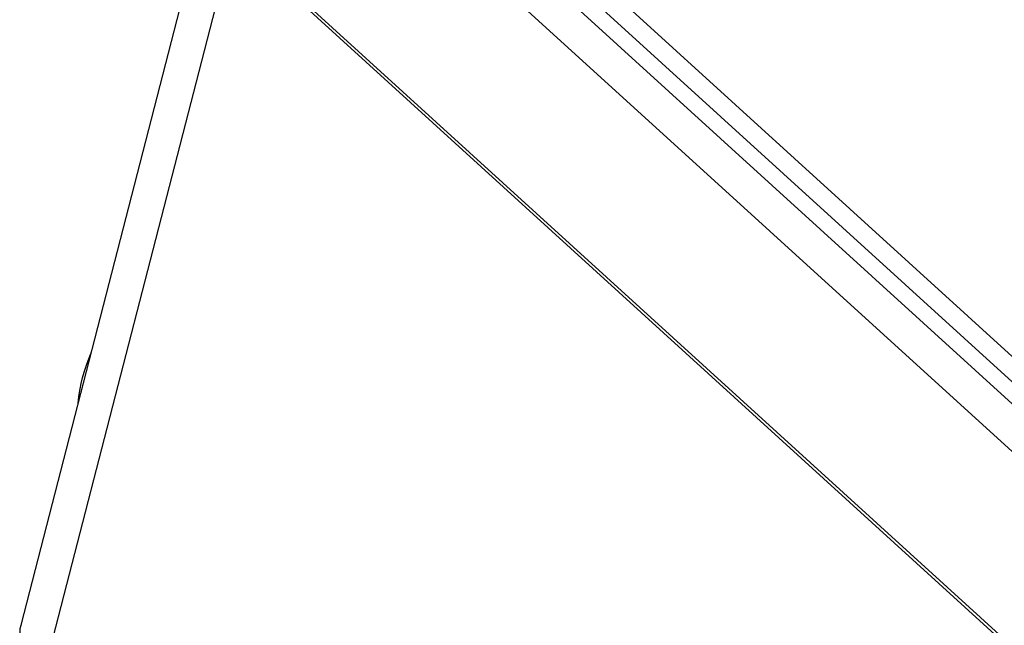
# Model space of a CAD drawing. Extents: x 0 to 594, y 0 to 420.
# Tile 60 of 105: x 495.07 to 500.61, y 127.69 to 131.1. Entities that reach past the tile are written whole.
import ezdxf

# ---------------------------------------------------------------- set-up
doc = ezdxf.new("R2010")
doc.units = 0
doc.header["$LTSCALE"] = 32.67
doc.layers.get('0').update_dxf_attribs({"linetype": 'CONTINUOUS'})

msp = doc.modelspace()

# ---------------------------------------------------------------- linework, layer by layer
at = {"color": 9, "linetype": 'CONTINUOUS'}
for p, q in [((496.4575, 132.7585), (524.2942, 107.4216)), ((496.3263, 132.6094), (524.1629, 107.2724)), ((523.9852, 106.3401), (496.2629, 131.573)), ((495.1947, 127.3728), (496.2692, 131.5464)), ((509.7855, 120.8942), (498.4004, 131.257)), ((509.7155, 120.8147), (498.3304, 131.1775))]:
    msp.add_line(p, q, dxfattribs=at)
at = {"color": 7, "linetype": 'CONTINUOUS'}
for p, q in [((523.9862, 106.3184), (496.2639, 131.5513)), ((495.0785, 127.6939), (496.0137, 131.3265))]:
    msp.add_line(p, q, dxfattribs=at)
for points in [[(495.4253, 129.0859), (495.4343, 129.118), (495.4446, 129.1507), (495.4561, 129.1839), (495.4687, 129.2176), (495.4745, 129.2318)], [(495.3991, 128.9391), (495.4014, 128.9634), (495.4055, 128.993), (495.4108, 129.0233), (495.4174, 129.0543), (495.4253, 129.0859)]]:
    msp.add_lwpolyline(points, dxfattribs=at)
at = {"color": 9, "linetype": 'CONTINUOUS'}
msp.add_lwpolyline([(495.1947, 127.3728), (495.1447, 127.4291), (495.1067, 127.4894), (495.0819, 127.5518), (495.0711, 127.6145), (495.0745, 127.6755), (495.0785, 127.694)], dxfattribs=at)

doc.saveas('drawing.dxf')
